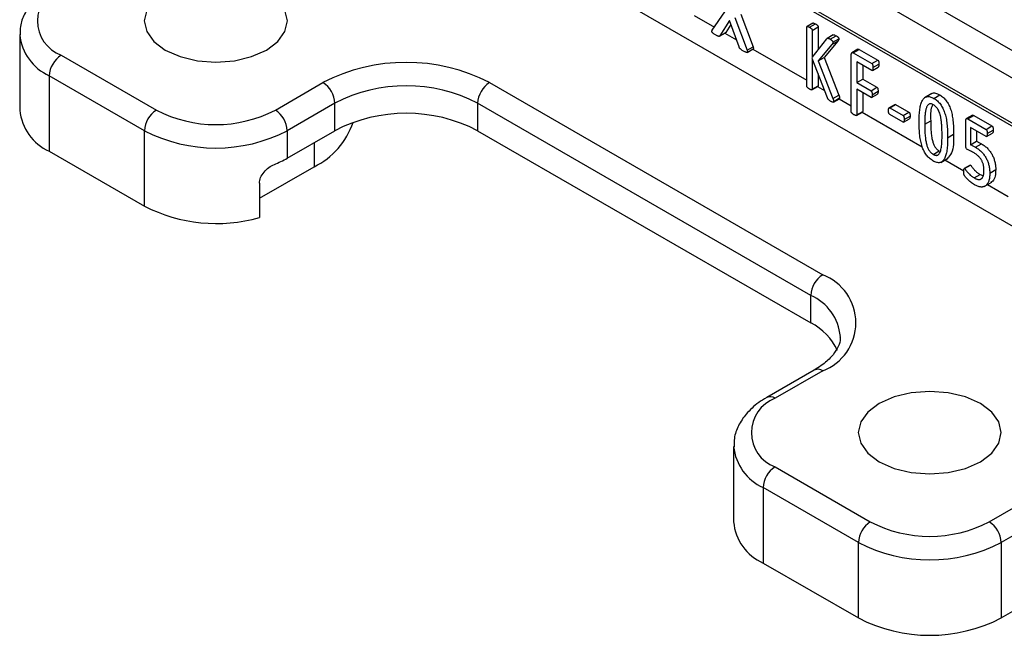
# Model space of a CAD drawing. Header units: millimetres. Extents: x 37 to 401, y 8 to 280.
# Tile 33 of 36: x 333 to 372, y 170 to 195. Entities that reach past the tile are written whole.
import ezdxf

# ---------------------------------------------------------------- set-up
doc = ezdxf.new("R2010")
doc.units = ezdxf.units.MM

msp = doc.modelspace()

# ---------------------------------------------------------------- linework, layer by layer
at = {"color": 7, "linetype": 'Continuous', "lineweight": 25}
for p, q in [((375.33839, 190.79667), (354.49942, 202.82675)), ((354.49942, 201.03036), (375.33839, 189.00028)), ((382.00574, 181.06855), (347.84233, 200.79067)), ((354.56847, 200.87775), (375.40744, 188.84767)), ((360.42297, 194.44572), (360.91705, 195.16642)), ((361.55154, 195.08381), (362.04209, 193.78316)), ((361.10409, 194.82003), (360.72471, 194.22059)), ((361.159, 194.67043), (360.96041, 194.35666)), ((361.48523, 193.78155), (361.10409, 194.82003)), ((361.31584, 194.94775), (361.80638, 193.64709)), ((364.41534, 194.7242), (364.17964, 194.58813)), ((364.27807, 194.55752), (364.51377, 194.69359)), ((332.98661, 194.26706), (332.98661, 191.27308)), ((360.70752, 194.20183), (360.94322, 194.3379)), ((360.72471, 194.22059), (360.96041, 194.35666)), ((360.96041, 194.35666), (360.94212, 194.3395)), ((364.16979, 192.23043), (364.16979, 194.56002)), ((364.38683, 194.43472), (364.62253, 194.57079)), ((364.38683, 194.43472), (364.38683, 193.35606)), ((364.62253, 194.57079), (364.62253, 193.65952)), ((364.38683, 193.35606), (364.96529, 194.10079)), ((365.39926, 194.00569), (364.85738, 193.35656)), ((365.21618, 194.25297), (364.98047, 194.1169)), ((365.09667, 194.08496), (365.33237, 194.22103)), ((365.16356, 193.86962), (365.39926, 194.00569)), ((365.20302, 193.96355), (365.43872, 194.09961)), ((361.80638, 193.64709), (362.04209, 193.78316)), ((361.8105, 193.56175), (362.0462, 193.69782)), ((365.16356, 193.86962), (364.62168, 193.22049)), ((366.19465, 193.68496), (365.95895, 193.54889)), ((366.01237, 193.54466), (366.24808, 193.68073)), ((366.01237, 193.54466), (366.74723, 193.12044)), ((366.24808, 193.68073), (366.98294, 193.25651)), ((334.62958, 193.45074), (338.40082, 191.27366)), ((364.98839, 191.75786), (364.38683, 193.31828)), ((364.38683, 193.31828), (364.38683, 192.10513)), ((364.62168, 193.22049), (364.85738, 193.35656)), ((364.62168, 193.22049), (365.20543, 191.73204)), ((364.85738, 193.35656), (365.44113, 191.86811)), ((365.93153, 191.2134), (365.93153, 193.46018)), ((366.74723, 192.84702), (366.14857, 193.19262)), ((366.14857, 193.19262), (366.14857, 192.36738)), ((366.74723, 193.12044), (366.98294, 193.25651)), ((366.79055, 192.95706), (367.02625, 193.09313)), ((364.62253, 192.70687), (364.62253, 192.2412)), ((366.38427, 193.05656), (366.38427, 192.50345)), ((366.76672, 192.8453), (367.00242, 192.98137)), ((337.92942, 190.45716), (334.15818, 192.63425)), ((334.15818, 192.63425), (334.15818, 189.64026)), ((343.11487, 191.27366), (345.00049, 192.3622)), ((351.60015, 192.3622), (364.79948, 184.74239)), ((366.14857, 192.36738), (366.38427, 192.50345)), ((366.14857, 192.36738), (366.71451, 192.04067)), ((366.38427, 192.50345), (366.95021, 192.17673)), ((364.37509, 192.07612), (364.61079, 192.21219)), ((364.38683, 192.10513), (364.62253, 192.2412)), ((366.71451, 191.77225), (366.14857, 192.09896)), ((366.14857, 192.09896), (366.14857, 191.08811)), ((366.38427, 191.9629), (366.38427, 191.22417)), ((366.71451, 192.04067), (366.95021, 192.17673)), ((366.75734, 191.88257), (366.99304, 192.01864)), ((369.12975, 191.93329), (368.83513, 191.7632)), ((345.47189, 191.5457), (343.58627, 190.45716)), ((345.47189, 190.45698), (345.47189, 191.5457)), ((364.32807, 183.92589), (351.12874, 191.5457)), ((351.12874, 191.5457), (351.12874, 190.45698)), ((365.20543, 191.73204), (365.44113, 191.86811)), ((365.22472, 191.58646), (365.46042, 191.72253)), ((365.23574, 191.61896), (365.47145, 191.75502)), ((366.73368, 191.77204), (366.96938, 191.90811)), ((369.20138, 191.73925), (369.43708, 191.87532)), ((366.13682, 191.05909), (366.37252, 191.19516)), ((366.14857, 191.08811), (366.38427, 191.22417)), ((367.66505, 191.49876), (367.42935, 191.36269)), ((367.45456, 191.36003), (367.69027, 191.4961)), ((367.45456, 191.36003), (367.98249, 191.05527)), ((367.69027, 191.4961), (368.21819, 191.19134)), ((367.98249, 191.05527), (368.21819, 191.19134)), ((367.98249, 190.79852), (367.45456, 191.10329)), ((368.00575, 190.79616), (368.24145, 190.93222)), ((368.02676, 190.90189), (368.26247, 191.03796)), ((368.84237, 190.71447), (369.07808, 190.85054)), ((370.47081, 189.86053), (370.47081, 190.84916)), ((370.7324, 191.0702), (370.4967, 190.93413)), ((370.54684, 190.92697), (370.78254, 191.06304)), ((370.54684, 190.92697), (371.27063, 190.50914)), ((370.78254, 191.06304), (371.50633, 190.6452)), ((337.92942, 187.46318), (337.92942, 190.45716)), ((343.58627, 190.45716), (343.58627, 189.36844)), ((343.58627, 189.36844), (345.47189, 190.45698)), ((351.12874, 190.45698), (364.32807, 182.83717)), ((371.27063, 190.22794), (370.66041, 190.58021)), ((370.66041, 190.58021), (370.66041, 189.89945)), ((370.89612, 190.44414), (370.89612, 190.03552)), ((371.27063, 190.50914), (371.50633, 190.6452)), ((371.29192, 190.2263), (371.52763, 190.36237)), ((371.31876, 190.34298), (371.55446, 190.47905)), ((369.75048, 190.17912), (369.98618, 190.31518)), ((370.66041, 189.89945), (370.89612, 190.03552)), ((334.15818, 189.64026), (337.92942, 187.46318)), ((369.18117, 189.51748), (369.41687, 189.65354)), ((370.85772, 189.79888), (371.09343, 189.93495)), ((369.47482, 189.19999), (369.76945, 189.37007)), ((342.4817, 187.778), (344.64693, 189.02796)), ((370.64402, 189.08915), (370.40832, 188.95308)), ((370.42412, 188.95164), (370.65983, 189.08771)), ((371.41982, 188.77641), (371.65552, 188.91248)), ((370.80334, 188.58268), (371.03905, 188.71875)), ((371.03905, 188.71875), (371.14484, 188.68291)), ((371.20055, 188.24112), (371.49518, 188.41121)), ((342.4817, 188.37319), (342.4817, 187.01229)), ((364.32807, 182.83717), (364.32807, 183.92589)), ((371.39914, 174.94549), (382.00574, 181.06855)), ((364.46617, 180.96549), (362.58055, 179.87695)), ((364.79948, 180.93249), (362.91386, 179.84394)), ((381.77004, 179.84385), (371.87054, 174.129)), ((361.27088, 177.9389), (361.27088, 174.94492)), ((362.91386, 177.12258), (366.68509, 174.94549)), ((371.87054, 171.13501), (381.77004, 176.84987)), ((366.21369, 174.129), (362.44245, 176.30608)), ((362.44245, 176.30608), (362.44245, 173.3121)), ((366.21369, 171.13501), (366.21369, 174.129)), ((371.87054, 174.129), (371.87054, 171.13501)), ((362.44245, 173.3121), (366.21369, 171.13501))]:
    msp.add_line(p, q, dxfattribs=at)
at = {"color": 8, "linetype": 'Continuous', "lineweight": 25}
for p, q in [((368.58541, 195.78372), (375.80979, 191.61317)), ((359.70859, 195.02906), (360.50693, 194.56819)), ((360.92453, 194.32711), (361.38191, 194.06307)), ((362.0304, 193.6887), (364.16979, 192.45366)), ((364.59944, 192.20563), (364.87769, 192.045)), ((365.44836, 191.71556), (365.93153, 191.43663)), ((366.36117, 191.1886), (368.74685, 189.81138)), ((344.64693, 189.98074), (344.64693, 189.02796)), ((369.64038, 189.29556), (370.38862, 188.86361)), ((371.33373, 188.318), (372.15155, 187.84589))]:
    msp.add_line(p, q, dxfattribs=at)
at = {"color": 7, "linetype": 'Continuous', "lineweight": 25, "flags": 128}
for points in [[(338.02106, 195.23476), (337.92451, 194.81142), (338.02106, 194.38809), (338.30411, 193.9936), (338.75438, 193.65485)], [(338.75438, 193.65485), (339.34118, 193.39491), (340.02452, 193.23151), (340.75785, 193.17578), (341.49117, 193.23151), (342.17451, 193.39491), (342.76131, 193.65485), (343.21158, 193.9936), (343.49464, 194.38809), (343.59118, 194.81142), (343.49464, 195.23476)], [(367.03865, 177.32668), (367.62545, 177.06675), (368.3088, 176.90335), (369.04212, 176.84761), (369.77544, 176.90335), (370.45878, 177.06675), (371.04558, 177.32668), (371.49586, 177.66544), (371.77891, 178.05993), (371.87545, 178.48326), (371.77891, 178.9066), (371.49585, 179.30109), (371.04559, 179.63984), (370.45878, 179.89977), (369.77544, 180.06318), (369.04212, 180.11891), (368.3088, 180.06318), (367.62545, 179.89977), (367.03865, 179.63984), (366.58838, 179.30109), (366.30533, 178.9066), (366.20878, 178.48326), (366.30533, 178.05992), (366.58838, 177.66544), (367.03865, 177.32668)]]:
    msp.add_lwpolyline(points, dxfattribs=at)
at = {"color": 7, "linetype": 'Continuous', "lineweight": 25}
for centre, radius, start, end in [((335.14601, 194.81142), 1.45539, 110.783441, 249.216485), ((335.18166, 192.58767), 1.02454, 122.605521, 177.394541), ((348.30032, 185.99355), 7.17277, 62.609678, 117.390331), ((344.44841, 191.49913), 1.02454, 2.605529, 57.394471), ((352.15222, 191.49913), 1.02454, 122.605501, 177.394499), ((348.30032, 186.08686), 6.14809, 62.609685, 117.390325), ((334.98844, 191.47271), 2.01176, 185.694834, 245.625247), ((338.95289, 190.41059), 1.02454, 122.605521, 177.394541), ((340.75784, 195.8227), 5.12341, 242.6097, 297.390312), ((342.56279, 190.41058), 1.02454, 2.605529, 57.394471), ((348.30032, 184.99814), 6.14809, 62.609685, 117.390325), ((343.36239, 191.71597), 2.97917, 295.542201, 341.828292), ((340.75785, 195.91601), 6.14809, 242.609681, 297.390319), ((341.47225, 193.05308), 4.24802, 292.170576, 299.844545), ((340.77967, 193.03407), 6.2577, 242.904227, 285.782731), ((365.35155, 183.87932), 1.02454, 122.605501, 177.394499), ((364.07648, 182.83744), 2.03754, 290.783411, 69.216563), ((363.24417, 180.7243), 2.37468, 25.376922, 62.842135), ((363.43028, 178.48326), 1.45539, 110.783442, 249.216521), ((363.46593, 176.25951), 1.02454, 122.605521, 177.394541), ((363.23274, 175.11586), 1.96929, 184.979846, 246.340258), ((367.23717, 174.08242), 1.02454, 122.605521, 177.394541), ((369.04212, 179.49454), 5.12341, 242.609716, 297.390309), ((370.84707, 174.08242), 1.02453, 2.605403, 57.394536), ((369.04212, 179.58784), 6.14809, 242.609683, 297.390337), ((369.04212, 176.59386), 6.14809, 242.609683, 297.390337)]:
    msp.add_arc(centre, radius, start, end, dxfattribs=at)
at = {"color": 8, "linetype": 'Continuous', "lineweight": 25}
for centre, radius, start, end in [((334.99152, 194.47033), 2.01635, 186.118802, 245.588194), ((363.53691, 182.12194), 1.96982, 4.862419, 66.319052), ((364.6042, 180.6599), 0.33532, 54.382615, 114.306957), ((362.72038, 179.58953), 0.31962, 52.748113, 115.956624), ((363.2758, 178.14217), 2.01635, 186.118838, 245.588206)]:
    msp.add_arc(centre, radius, start, end, dxfattribs=at)
at = {"color": 7, "linetype": 'Continuous', "lineweight": 25}
for points, knots in [([(334.29628, 196.20511), (334.18901, 196.1387), (333.8803, 195.94759), (333.48246, 195.58071), (333.1652, 195.09873), (332.99727, 194.65111), (333.00441, 194.36575), (333.00721, 194.25361)], [0, 0, 0, 0, 0.14129124, 0.40659639, 0.63683839, 0.85728991, 1, 1, 1, 1]), ([(364.41577, 194.72363), (364.41612, 194.72409), (364.42227, 194.73219), (364.46028, 194.71943), (364.49235, 194.70394), (364.51377, 194.69359)], [0, 0, 0, 0, 0.0193874, 0.34510827, 1, 1, 1, 1]), ([(364.51377, 194.69359), (364.52342, 194.68796), (364.54102, 194.67767), (364.56492, 194.65955), (364.58418, 194.64382), (364.59921, 194.6291), (364.61062, 194.61488), (364.61781, 194.59984), (364.62166, 194.58496), (364.62224, 194.57563), (364.62253, 194.57079)], [0, 0, 0, 0, 0.21444075, 0.39124715, 0.53770032, 0.65183768, 0.74498479, 0.82643957, 0.91005862, 1, 1, 1, 1]), ([(360.55178, 194.25657), (360.5363, 194.26578), (360.50822, 194.28247), (360.47037, 194.30744), (360.4416, 194.33199), (360.4203, 194.35497), (360.40811, 194.37967), (360.4044, 194.40388), (360.41068, 194.42594), (360.41851, 194.43855), (360.42297, 194.44572)], [0, 0, 0, 0, 0.21109576, 0.38280491, 0.51497068, 0.614131, 0.69214774, 0.7712544, 0.86976495, 1, 1, 1, 1]), ([(364.16979, 194.56002), (364.17015, 194.56444), (364.17084, 194.57293), (364.17384, 194.58432), (364.1818, 194.59008), (364.19317, 194.59156), (364.20838, 194.58839), (364.22768, 194.58228), (364.25133, 194.57265), (364.26875, 194.56279), (364.27807, 194.55752)], [0, 0, 0, 0, 0.09017924, 0.17286401, 0.25678065, 0.3501741, 0.46798231, 0.61133082, 0.79215098, 1, 1, 1, 1]), ([(364.27807, 194.55752), (364.28772, 194.55189), (364.30531, 194.54161), (364.32922, 194.52348), (364.34848, 194.50776), (364.36351, 194.49303), (364.37492, 194.47881), (364.38211, 194.46377), (364.38596, 194.44889), (364.38653, 194.43956), (364.38683, 194.43472)], [0, 0, 0, 0, 0.21444075, 0.39124715, 0.53770032, 0.65183768, 0.74498479, 0.82643957, 0.91005862, 1, 1, 1, 1]), ([(365.21807, 194.25), (365.22118, 194.25295), (365.2328, 194.26396), (365.27558, 194.25126), (365.31081, 194.2325), (365.33237, 194.22103)], [0, 0, 0, 0, 0.12428251, 0.46404388, 1, 1, 1, 1]), ([(360.72471, 194.22059), (360.72227, 194.21695), (360.71738, 194.20965), (360.7081, 194.20115), (360.69525, 194.19694), (360.67854, 194.19709), (360.65655, 194.20334), (360.62877, 194.21473), (360.59318, 194.23278), (360.56669, 194.24801), (360.55178, 194.25657)], [0, 0, 0, 0, 0.07811807, 0.15641539, 0.2347127, 0.33041182, 0.44463064, 0.58687134, 0.76764816, 1, 1, 1, 1]), ([(364.96529, 194.10079), (364.96782, 194.10466), (364.97266, 194.11206), (364.98281, 194.11867), (364.99413, 194.12269), (365.00805, 194.12226), (365.02434, 194.11911), (365.04423, 194.11199), (365.0687, 194.10051), (365.08671, 194.09049), (365.09667, 194.08496)], [0, 0, 0, 0, 0.10537479, 0.20101996, 0.29497312, 0.39567786, 0.50757772, 0.6388018, 0.80044877, 1, 1, 1, 1]), ([(365.09667, 194.08496), (365.10664, 194.07916), (365.12457, 194.06874), (365.14841, 194.05054), (365.16739, 194.03544), (365.1812, 194.01965), (365.19229, 194.0053), (365.19843, 193.99033), (365.20269, 193.97618), (365.20291, 193.96773), (365.20302, 193.96354)], [0, 0, 0, 0, 0.22570042, 0.40579386, 0.54787936, 0.66020045, 0.7540975, 0.8378606, 0.9196243, 1, 1, 1, 1]), ([(365.20302, 193.96354), (365.20268, 193.95554), (365.20197, 193.93922), (365.19475, 193.91705), (365.18134, 193.89433), (365.17011, 193.87872), (365.16356, 193.86962)], [0, 0, 0, 0, 0.19345432, 0.39434722, 0.64698333, 1, 1, 1, 1]), ([(365.33237, 194.22103), (365.34234, 194.21523), (365.36027, 194.20481), (365.38412, 194.18661), (365.40309, 194.1715), (365.4169, 194.15572), (365.42799, 194.14137), (365.43413, 194.12639), (365.43839, 194.11225), (365.43861, 194.1038), (365.43872, 194.09961)], [0, 0, 0, 0, 0.22570042, 0.40579386, 0.54787936, 0.66020045, 0.7540975, 0.8378606, 0.9196243, 1, 1, 1, 1]), ([(365.43872, 194.09961), (365.43838, 194.09161), (365.43768, 194.07529), (365.43045, 194.05311), (365.41705, 194.0304), (365.40581, 194.01479), (365.39926, 194.00569)], [0, 0, 0, 0, 0.19345432, 0.39434722, 0.64698333, 1, 1, 1, 1]), ([(361.66345, 193.61482), (361.64757, 193.62403), (361.61952, 193.64031), (361.58213, 193.66426), (361.55346, 193.68569), (361.53103, 193.70456), (361.5146, 193.72442), (361.50123, 193.7428), (361.49264, 193.76236), (361.48772, 193.77511), (361.48523, 193.78155)], [0, 0, 0, 0, 0.24083931, 0.42555463, 0.56683156, 0.68078309, 0.77120634, 0.84969839, 0.92402585, 1, 1, 1, 1]), ([(361.80638, 193.64709), (361.81027, 193.63505), (361.81715, 193.61376), (361.82188, 193.58547), (361.81787, 193.56495), (361.80271, 193.55722), (361.78016, 193.55924), (361.74949, 193.56908), (361.70958, 193.5889), (361.67992, 193.60556), (361.66345, 193.61482)], [0, 0, 0, 0, 0.12214871, 0.21592364, 0.29257673, 0.37435527, 0.47664907, 0.6112679, 0.78410777, 1, 1, 1, 1]), ([(362.04209, 193.78316), (362.04597, 193.77104), (362.05374, 193.74684), (362.05942, 193.712), (362.04965, 193.70233), (362.04571, 193.69843)], [0, 0, 0, 0, 0.3746737, 0.74808531, 1, 1, 1, 1]), ([(365.93153, 193.46018), (365.93172, 193.4714), (365.93207, 193.49217), (365.93672, 193.51828), (365.94473, 193.53718), (365.95936, 193.55128), (365.98201, 193.55725), (366.00267, 193.54868), (366.01237, 193.54466)], [0, 0, 0, 0, 0.18810001, 0.34816513, 0.48486482, 0.60374995, 0.81392808, 1, 1, 1, 1]), ([(366.1956, 193.68309), (366.20167, 193.68645), (366.2161, 193.69444), (366.23635, 193.68576), (366.24808, 193.68073)], [0, 0, 0, 0, 0.42074475, 1, 1, 1, 1]), ([(366.74723, 193.12044), (366.75038, 193.11839), (366.75683, 193.11419), (366.76516, 193.10211), (366.77336, 193.08767), (366.77984, 193.06885), (366.7851, 193.04617), (366.78792, 193.01978), (366.79062, 192.98914), (366.79057, 192.96817), (366.79055, 192.95706)], [0, 0, 0, 0, 0.06705879, 0.13764937, 0.21903601, 0.32198287, 0.44988488, 0.60520764, 0.79079772, 1, 1, 1, 1]), ([(366.98294, 193.25651), (366.98608, 193.25446), (366.99253, 193.25026), (367.00086, 193.23818), (367.00906, 193.22374), (367.01554, 193.20492), (367.02081, 193.18224), (367.02362, 193.15584), (367.02632, 193.12521), (367.02627, 193.10424), (367.02625, 193.09313)], [0, 0, 0, 0, 0.06705879, 0.13764937, 0.21903601, 0.32198287, 0.44988488, 0.60520764, 0.79079772, 1, 1, 1, 1]), ([(367.02625, 193.09313), (367.0258, 193.06754), (367.02514, 193.02922), (367.01541, 192.99061), (367.00477, 192.98391), (367.00194, 192.98213)], [0, 0, 0, 0, 0.59608062, 0.8928052, 1, 1, 1, 1]), ([(366.79055, 192.95706), (366.79057, 192.94592), (366.79062, 192.92509), (366.788, 192.89803), (366.78498, 192.87585), (366.7801, 192.85966), (366.77287, 192.84979), (366.7655, 192.84379), (366.75666, 192.84241), (366.75035, 192.8455), (366.74723, 192.84702)], [0, 0, 0, 0, 0.21325743, 0.39890718, 0.55022549, 0.67722091, 0.77596276, 0.86154952, 0.93164135, 1, 1, 1, 1]), ([(364.27807, 192.1079), (364.26877, 192.1135), (364.2514, 192.12395), (364.22752, 192.14037), (364.2086, 192.1578), (364.19292, 192.17122), (364.18176, 192.18661), (364.17381, 192.20205), (364.17099, 192.2168), (364.17019, 192.22594), (364.16979, 192.23043)], [0, 0, 0, 0, 0.20778635, 0.38809045, 0.53224305, 0.64886724, 0.74420262, 0.83087481, 0.91695335, 1, 1, 1, 1]), ([(364.38683, 192.10513), (364.38649, 192.10105), (364.38578, 192.09267), (364.38213, 192.0821), (364.37496, 192.07487), (364.36376, 192.07279), (364.34826, 192.07695), (364.32938, 192.08175), (364.30524, 192.09276), (364.2877, 192.10254), (364.27807, 192.1079)], [0, 0, 0, 0, 0.08283055, 0.16979199, 0.25407246, 0.34915976, 0.46208717, 0.60932651, 0.78561629, 1, 1, 1, 1]), ([(364.62253, 192.2412), (364.62182, 192.23536), (364.62039, 192.22369), (364.61582, 192.21235), (364.61081, 192.21225), (364.61077, 192.21224)], [0, 0, 0, 0, 0.4988397, 0.99599969, 1, 1, 1, 1]), ([(366.71451, 192.04067), (366.71745, 192.03864), (366.7235, 192.03447), (366.73214, 192.02371), (366.74035, 192.01011), (366.74721, 191.9925), (366.75236, 191.97142), (366.75538, 191.94643), (366.75729, 191.91617), (366.75732, 191.89462), (366.75734, 191.88257)], [0, 0, 0, 0, 0.06532406, 0.13418167, 0.21775146, 0.31413882, 0.43526941, 0.58416235, 0.76728959, 1, 1, 1, 1]), ([(366.95021, 192.17673), (366.95316, 192.17471), (366.9592, 192.17054), (366.96785, 192.15978), (366.97606, 192.14617), (366.98291, 192.12857), (366.98806, 192.10749), (366.99108, 192.08249), (366.993, 192.05224), (366.99303, 192.03069), (366.99304, 192.01864)], [0, 0, 0, 0, 0.06532406, 0.13418167, 0.21775146, 0.31413882, 0.43526941, 0.58416235, 0.76728959, 1, 1, 1, 1]), ([(366.99304, 192.01864), (366.99287, 191.99302), (366.99262, 191.95463), (366.98224, 191.91705), (366.9717, 191.9105), (366.96896, 191.90879)], [0, 0, 0, 0, 0.59738297, 0.89506652, 1, 1, 1, 1]), ([(369.10645, 191.90839), (369.11086, 191.91477), (369.14367, 191.96231), (369.26834, 191.95428), (369.38079, 191.90166), (369.43708, 191.87532)], [0, 0, 0, 0, 0.07193514, 0.53541627, 1, 1, 1, 1]), ([(365.12458, 191.61922), (365.11125, 191.6273), (365.08712, 191.64193), (365.05478, 191.66378), (365.02921, 191.68556), (365.0108, 191.70974), (364.99815, 191.73404), (364.99162, 191.74997), (364.98839, 191.75786)], [0, 0, 0, 0, 0.25770347, 0.46672495, 0.6278335, 0.76038667, 0.88123801, 1, 1, 1, 1]), ([(365.23574, 191.61896), (365.23561, 191.61419), (365.23536, 191.60501), (365.23189, 191.59378), (365.2254, 191.58524), (365.2135, 191.58355), (365.19804, 191.58607), (365.17842, 191.59164), (365.15336, 191.6031), (365.13485, 191.61347), (365.12458, 191.61922)], [0, 0, 0, 0, 0.08935139, 0.17172931, 0.25346336, 0.34946568, 0.4633668, 0.60464376, 0.7805989, 1, 1, 1, 1]), ([(365.20543, 191.73204), (365.20867, 191.72278), (365.21463, 191.70574), (365.22221, 191.68285), (365.22777, 191.66485), (365.23197, 191.64857), (365.23504, 191.63344), (365.23553, 191.62336), (365.23574, 191.61896)], [0, 0, 0, 0, 0.24221048, 0.44572494, 0.59862481, 0.7133876, 0.87496214, 1, 1, 1, 1]), ([(365.44113, 191.86811), (365.44437, 191.85885), (365.45033, 191.8418), (365.45791, 191.81892), (365.46347, 191.80091), (365.46768, 191.78464), (365.47075, 191.76951), (365.47123, 191.75943), (365.47145, 191.75503)], [0, 0, 0, 0, 0.24221048, 0.44572494, 0.59862481, 0.7133876, 0.87496214, 1, 1, 1, 1]), ([(365.47145, 191.75502), (365.47102, 191.74873), (365.47016, 191.73615), (365.46606, 191.72316), (365.46058, 191.72297), (365.46026, 191.72295)], [0, 0, 0, 0, 0.48557819, 0.97058117, 1, 1, 1, 1]), ([(366.75734, 191.88257), (366.7573, 191.87166), (366.75722, 191.85129), (366.75539, 191.82429), (366.7523, 191.80267), (366.74711, 191.78705), (366.74021, 191.77645), (366.73231, 191.77064), (366.7237, 191.76848), (366.71747, 191.77103), (366.71451, 191.77225)], [0, 0, 0, 0, 0.21121287, 0.39432109, 0.54319859, 0.66770699, 0.77026689, 0.86152315, 0.93399977, 1, 1, 1, 1]), ([(368.62004, 190.82059), (368.62038, 190.8656), (368.62105, 190.95401), (368.62712, 191.0806), (368.63584, 191.20023), (368.64946, 191.31062), (368.666, 191.41287), (368.68898, 191.50323), (368.71544, 191.58369), (368.74721, 191.65277), (368.78414, 191.70995), (368.82604, 191.75571), (368.87408, 191.7879), (368.92745, 191.8078), (368.9867, 191.8145), (369.05293, 191.80449), (369.12513, 191.78049), (369.17547, 191.75326), (369.20138, 191.73925)], [0, 0, 0, 0, 0.08518331, 0.16732048, 0.24544401, 0.32078062, 0.39205916, 0.45902599, 0.52216722, 0.58129434, 0.63737335, 0.69024835, 0.74113289, 0.79074435, 0.84019345, 0.89056779, 0.94369223, 1, 1, 1, 1]), ([(369.20138, 191.73925), (369.22632, 191.72405), (369.27434, 191.69476), (369.34319, 191.63886), (369.40599, 191.57729), (369.46279, 191.50822), (369.51373, 191.43262), (369.55949, 191.35045), (369.59942, 191.26167), (369.63407, 191.16648), (369.66353, 191.06509), (369.6893, 190.95709), (369.70894, 190.84315), (369.72464, 190.72273), (369.73659, 190.59584), (369.74429, 190.46269), (369.75, 190.32228), (369.75032, 190.22775), (369.75048, 190.17912)], [0, 0, 0, 0, 0.05501863, 0.10595932, 0.1544914, 0.20143868, 0.24864869, 0.29702527, 0.34785863, 0.4017636, 0.45960716, 0.52169438, 0.58857405, 0.66040473, 0.7374579, 0.81953689, 0.90715106, 1, 1, 1, 1]), ([(369.43708, 191.87532), (369.46202, 191.86011), (369.51004, 191.83083), (369.5789, 191.77493), (369.64169, 191.71336), (369.69849, 191.64429), (369.74943, 191.56869), (369.79519, 191.48652), (369.83513, 191.39774), (369.86977, 191.30255), (369.89923, 191.20116), (369.925, 191.09316), (369.94465, 190.97921), (369.96034, 190.8588), (369.97229, 190.7319), (369.97999, 190.59876), (369.9857, 190.45835), (369.98602, 190.36382), (369.98618, 190.31518)], [0, 0, 0, 0, 0.05501863, 0.10595932, 0.1544914, 0.20143868, 0.24864869, 0.29702527, 0.34785863, 0.4017636, 0.45960716, 0.52169438, 0.58857405, 0.66040473, 0.7374579, 0.81953689, 0.90715106, 1, 1, 1, 1]), ([(366.03981, 191.09087), (366.03051, 191.09647), (366.01314, 191.10692), (365.98926, 191.12334), (365.97033, 191.14078), (365.95465, 191.15419), (365.9435, 191.16959), (365.93554, 191.18502), (365.93273, 191.19977), (365.93192, 191.20891), (365.93153, 191.2134)], [0, 0, 0, 0, 0.20778635, 0.38809045, 0.53224305, 0.64886724, 0.74420262, 0.83087481, 0.91695335, 1, 1, 1, 1]), ([(366.38427, 191.22417), (366.38355, 191.21833), (366.38212, 191.20665), (366.37754, 191.19534), (366.37254, 191.19521), (366.3725, 191.19521)], [0, 0, 0, 0, 0.49881193, 0.99590757, 1, 1, 1, 1]), ([(367.40885, 191.25861), (367.4088, 191.26976), (367.40872, 191.29008), (367.41141, 191.31611), (367.41436, 191.33677), (367.42008, 191.35466), (367.43226, 191.36833), (367.44737, 191.36271), (367.45456, 191.36003)], [0, 0, 0, 0, 0.21910911, 0.39895242, 0.54722444, 0.66268904, 0.83946682, 1, 1, 1, 1]), ([(367.45456, 191.10329), (367.44736, 191.10892), (367.43208, 191.12084), (367.42002, 191.14912), (367.41444, 191.17388), (367.41135, 191.19836), (367.40877, 191.22745), (367.40882, 191.24768), (367.40885, 191.25861)], [0, 0, 0, 0, 0.15952313, 0.33805063, 0.45623647, 0.60357559, 0.78589731, 1, 1, 1, 1]), ([(367.66564, 191.49759), (367.66832, 191.49901), (367.67511, 191.5026), (367.68456, 191.49855), (367.69027, 191.4961)], [0, 0, 0, 0, 0.395749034, 1, 1, 1, 1]), ([(368.21819, 191.19134), (368.22144, 191.18934), (368.22788, 191.18538), (368.2371, 191.17516), (368.24529, 191.16149), (368.25118, 191.14387), (368.25648, 191.12277), (368.25938, 191.09836), (368.26205, 191.06941), (368.26232, 191.04918), (368.26247, 191.03796)], [0, 0, 0, 0, 0.0737038, 0.14593337, 0.22635479, 0.32644171, 0.45399506, 0.60290015, 0.77986374, 1, 1, 1, 1]), ([(369.18839, 191.48279), (369.17129, 191.49198), (369.1382, 191.50976), (369.09136, 191.52172), (369.04928, 191.52248), (369.01276, 191.5098), (368.98115, 191.48633), (368.95285, 191.4541), (368.92864, 191.41226), (368.90759, 191.36202), (368.88993, 191.30378), (368.87564, 191.2377), (368.86422, 191.1645), (368.85274, 191.05519), (368.84414, 190.90535), (368.84298, 190.77953), (368.84237, 190.71447)], [0, 0, 0, 0, 0.05112856, 0.09896584, 0.14456743, 0.19046484, 0.23815682, 0.28804877, 0.34204045, 0.3999178, 0.46169668, 0.5272738, 0.59748987, 0.67158687, 0.83018172, 1, 1, 1, 1]), ([(369.1574, 191.49272), (369.14328, 191.46344), (369.06239, 191.29566), (369.07098, 191.05182), (369.07808, 190.85054)], [0, 0, 0, 0, 0.174567, 1, 1, 1, 1]), ([(369.52815, 190.28468), (369.52804, 190.31438), (369.52785, 190.37211), (369.52658, 190.45678), (369.52355, 190.53763), (369.5198, 190.61428), (369.51493, 190.6873), (369.50941, 190.75651), (369.50207, 190.82242), (369.49398, 190.88457), (369.48468, 190.94345), (369.47511, 190.99893), (369.46276, 191.05169), (369.44612, 191.11548), (369.42234, 191.18875), (369.38701, 191.26893), (369.34594, 191.33896), (369.29827, 191.39767), (369.24506, 191.44683), (369.20775, 191.4705), (369.18839, 191.48279)], [0, 0, 0, 0, 0.07486728, 0.14553584, 0.21203854, 0.27485031, 0.33399253, 0.38995637, 0.44236663, 0.49121353, 0.53700434, 0.58024755, 0.62035987, 0.65765801, 0.72547288, 0.78531068, 0.8395884, 0.89135767, 0.94361522, 1, 1, 1, 1]), ([(366.14857, 191.08811), (366.14822, 191.08402), (366.14752, 191.07564), (366.14387, 191.06507), (366.1367, 191.05785), (366.1255, 191.05574), (366.11028, 191.05992), (366.09179, 191.06415), (366.0676, 191.07538), (366.04975, 191.08533), (366.03981, 191.09087)], [0, 0, 0, 0, 0.08281232, 0.16975462, 0.25401655, 0.34908293, 0.46198549, 0.60227573, 0.77852672, 1, 1, 1, 1]), ([(367.98249, 191.05527), (367.98574, 191.05327), (367.99217, 191.04931), (368.00139, 191.03909), (368.00959, 191.02542), (368.01548, 191.0078), (368.02078, 190.9867), (368.02368, 190.96229), (368.02634, 190.93334), (368.02661, 190.91311), (368.02676, 190.90189)], [0, 0, 0, 0, 0.0737038, 0.14593337, 0.22635479, 0.32644171, 0.45399506, 0.60290015, 0.77986374, 1, 1, 1, 1]), ([(368.02676, 190.90189), (368.0268, 190.89074), (368.02686, 190.87007), (368.02422, 190.84365), (368.02135, 190.82227), (368.01504, 190.80515), (368.00389, 190.79085), (367.98939, 190.79605), (367.98249, 190.79852)], [0, 0, 0, 0, 0.21963824, 0.40719977, 0.55582986, 0.6762253, 0.84605687, 1, 1, 1, 1]), ([(368.26247, 191.03796), (368.26188, 191.01348), (368.261, 190.97671), (368.25292, 190.93845), (368.24259, 190.93432), (368.24072, 190.93358)], [0, 0, 0, 0, 0.62007629, 0.93122788, 1, 1, 1, 1]), ([(369.16818, 189.26045), (369.1434, 189.27558), (369.09555, 189.30482), (369.02697, 189.36038), (368.96443, 189.42208), (368.90779, 189.49073), (368.85706, 189.56656), (368.81182, 189.64871), (368.7714, 189.73734), (368.73698, 189.8324), (368.70742, 189.93379), (368.68184, 190.04179), (368.66145, 190.15599), (368.64573, 190.27648), (368.63476, 190.40309), (368.62582, 190.53701), (368.62136, 190.67697), (368.62049, 190.7718), (368.62004, 190.82059)], [0, 0, 0, 0, 0.05469701, 0.10566765, 0.15389444, 0.20086933, 0.24782815, 0.29649092, 0.34706538, 0.40100205, 0.45887963, 0.52100335, 0.58800214, 0.65987505, 0.73693356, 0.81944111, 0.90709174, 1, 1, 1, 1]), ([(369.07808, 190.85054), (369.07815, 190.80696), (369.07829, 190.72311), (369.08246, 190.60009), (369.08796, 190.48627), (369.09583, 190.381), (369.10699, 190.28354), (369.1202, 190.19382), (369.13633, 190.11106), (369.15548, 190.03505), (369.17742, 189.96606), (369.20221, 189.90341), (369.2298, 189.84725), (369.26093, 189.79719), (369.29511, 189.75301), (369.33293, 189.71477), (369.37371, 189.68001), (369.40221, 189.66253), (369.41687, 189.65354)], [0, 0, 0, 0, 0.11004603, 0.21172835, 0.30508216, 0.39021097, 0.46729411, 0.5373665, 0.60119486, 0.65865221, 0.71062108, 0.7570383, 0.80033184, 0.83980236, 0.87827132, 0.91696761, 0.95729545, 1, 1, 1, 1]), ([(370.47081, 190.84916), (370.47115, 190.8586), (370.47181, 190.87628), (370.47468, 190.89988), (370.48118, 190.9173), (370.48971, 190.93003), (370.50104, 190.93716), (370.51441, 190.9392), (370.52997, 190.93605), (370.54103, 190.9301), (370.54684, 190.92697)], [0, 0, 0, 0, 0.16991884, 0.31848538, 0.44642198, 0.56336335, 0.67180542, 0.77589098, 0.88215209, 1, 1, 1, 1]), ([(370.73242, 191.07014), (370.73707, 191.07211), (370.75108, 191.07803), (370.76994, 191.06904), (370.78254, 191.06304)], [0, 0, 0, 0, 0.331439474, 1, 1, 1, 1]), ([(368.84237, 190.71447), (368.84245, 190.67089), (368.84259, 190.58704), (368.84676, 190.46402), (368.85225, 190.3502), (368.86012, 190.24493), (368.87129, 190.14747), (368.8845, 190.05775), (368.90063, 189.975), (368.91978, 189.89898), (368.94171, 189.82999), (368.9665, 189.76734), (368.9941, 189.71118), (369.02523, 189.66113), (369.05941, 189.61694), (369.09723, 189.5787), (369.13801, 189.54394), (369.16651, 189.52647), (369.18117, 189.51748)], [0, 0, 0, 0, 0.11004603, 0.21172835, 0.30508216, 0.39021097, 0.46729411, 0.5373665, 0.60119486, 0.65865221, 0.71062108, 0.7570383, 0.80033184, 0.83980236, 0.87827132, 0.91696761, 0.95729545, 1, 1, 1, 1]), ([(371.27063, 190.50914), (371.27408, 190.50668), (371.28106, 190.50172), (371.29076, 190.48911), (371.2995, 190.47329), (371.30644, 190.45384), (371.31241, 190.43102), (371.31578, 190.40502), (371.31823, 190.37503), (371.31857, 190.35421), (371.31876, 190.34298)], [0, 0, 0, 0, 0.07334579, 0.14867104, 0.23846815, 0.34444019, 0.46814562, 0.61820894, 0.79402739, 1, 1, 1, 1]), ([(371.50633, 190.6452), (371.50978, 190.64275), (371.51676, 190.63778), (371.52646, 190.62518), (371.5352, 190.60935), (371.54214, 190.58991), (371.54811, 190.56708), (371.55148, 190.54109), (371.55394, 190.51109), (371.55428, 190.49028), (371.55446, 190.47905)], [0, 0, 0, 0, 0.07334579, 0.14867104, 0.23846815, 0.34444019, 0.46814562, 0.61820894, 0.79402739, 1, 1, 1, 1]), ([(371.55446, 190.47905), (371.55349, 190.45222), (371.55203, 190.41198), (371.54099, 190.37204), (371.52986, 190.36507), (371.52704, 190.3633)], [0, 0, 0, 0, 0.59928337, 0.8985795, 1, 1, 1, 1]), ([(369.75048, 190.17912), (369.75006, 190.13378), (369.74925, 190.0451), (369.74426, 189.91725), (369.73432, 189.79848), (369.72188, 189.68741), (369.70447, 189.58636), (369.68356, 189.4946), (369.65562, 189.41555), (369.62443, 189.34588), (369.58741, 189.2884), (369.54476, 189.24343), (369.4971, 189.21033), (369.44366, 189.1904), (369.38404, 189.18449), (369.31774, 189.19465), (369.24508, 189.21875), (369.19441, 189.24623), (369.16818, 189.26045)], [0, 0, 0, 0, 0.08574746, 0.16773954, 0.24611877, 0.32094775, 0.39177212, 0.45846721, 0.52128804, 0.58064411, 0.6366357, 0.68962921, 0.74069078, 0.7902249, 0.83942069, 0.89004267, 0.94308429, 1, 1, 1, 1]), ([(369.18117, 189.51748), (369.19258, 189.51136), (369.21487, 189.49939), (369.24729, 189.48665), (369.27742, 189.4801), (369.30575, 189.47809), (369.33164, 189.48241), (369.35605, 189.4906), (369.37812, 189.50423), (369.40585, 189.52867), (369.43544, 189.57164), (369.4632, 189.63811), (369.4862, 189.71751), (369.50277, 189.81057), (369.51612, 189.91409), (369.52294, 190.0301), (369.52736, 190.15431), (369.52788, 190.24074), (369.52815, 190.28468)], [0, 0, 0, 0, 0.03419445, 0.06684268, 0.09802383, 0.1285871, 0.15927118, 0.19006057, 0.2216835, 0.25420045, 0.3238058, 0.39997151, 0.48352455, 0.57367838, 0.67072067, 0.77486871, 0.88554873, 1, 1, 1, 1]), ([(369.98618, 190.31518), (369.98853, 190.03865), (369.99195, 189.63453), (369.7962, 189.42606), (369.7344, 189.36024)], [0, 0, 0, 0, 0.68427074, 1, 1, 1, 1]), ([(370.89612, 190.03552), (370.911, 190.02988), (370.94095, 190.01854), (370.98802, 189.99376), (371.03887, 189.96621), (371.07449, 189.9458), (371.09343, 189.93495)], [0, 0, 0, 0, 0.22866854, 0.46011235, 0.71308377, 1, 1, 1, 1]), ([(371.31876, 190.34298), (371.31858, 190.33233), (371.31824, 190.31246), (371.31567, 190.28556), (371.31235, 190.26272), (371.30642, 190.24556), (371.29996, 190.2326), (371.29167, 190.2252), (371.28175, 190.22276), (371.27426, 190.22625), (371.27063, 190.22794)], [0, 0, 0, 0, 0.19453626, 0.36297626, 0.51618508, 0.64657199, 0.75451733, 0.84508558, 0.92504519, 1, 1, 1, 1]), ([(370.53674, 189.70466), (370.52637, 189.71151), (370.50733, 189.72411), (370.48662, 189.75296), (370.47792, 189.77864), (370.47412, 189.80211), (370.47119, 189.83019), (370.47094, 189.84988), (370.47081, 189.86053)], [0, 0, 0, 0, 0.2194272, 0.40333351, 0.50768525, 0.63833627, 0.804309, 1, 1, 1, 1]), ([(370.77303, 189.59048), (370.74909, 189.60395), (370.70462, 189.62898), (370.64268, 189.65541), (370.58815, 189.67652), (370.55345, 189.69551), (370.53674, 189.70466)], [0, 0, 0, 0, 0.30234268, 0.56168942, 0.78884398, 1, 1, 1, 1]), ([(370.66041, 189.89945), (370.6753, 189.89381), (370.70525, 189.88247), (370.75232, 189.85769), (370.80317, 189.83015), (370.83879, 189.80973), (370.85772, 189.79888)], [0, 0, 0, 0, 0.22866854, 0.46011235, 0.71308377, 1, 1, 1, 1]), ([(371.18978, 188.8792), (371.18956, 188.89805), (371.18912, 188.93491), (371.18417, 188.99088), (371.17653, 189.04509), (371.16607, 189.09754), (371.15222, 189.14849), (371.13467, 189.19789), (371.11419, 189.24551), (371.0896, 189.29114), (371.06218, 189.33483), (371.0313, 189.37686), (370.99718, 189.41727), (370.95916, 189.45498), (370.91802, 189.4918), (370.87301, 189.52623), (370.82431, 189.56018), (370.79053, 189.58014), (370.77303, 189.59048)], [0, 0, 0, 0, 0.07241447, 0.14158598, 0.20639112, 0.26792788, 0.32689458, 0.38330615, 0.43856329, 0.49236524, 0.54670386, 0.60136761, 0.65874509, 0.71838299, 0.78148968, 0.84911814, 0.9218546, 1, 1, 1, 1]), ([(370.85772, 189.79888), (370.88036, 189.78509), (370.92431, 189.75829), (370.98815, 189.71312), (371.04729, 189.66227), (371.10227, 189.60928), (371.15287, 189.55245), (371.19914, 189.4931), (371.24093, 189.43083), (371.27817, 189.36605), (371.31169, 189.29896), (371.34001, 189.22907), (371.36464, 189.15705), (371.38468, 189.08305), (371.40073, 189.00747), (371.41146, 188.93109), (371.41843, 188.85334), (371.41935, 188.80245), (371.41982, 188.77641)], [0, 0, 0, 0, 0.07248107, 0.14077054, 0.20517382, 0.26705393, 0.32609838, 0.38396967, 0.44027699, 0.49620359, 0.55283088, 0.61026525, 0.66975476, 0.73118781, 0.79461092, 0.86039197, 0.92856546, 1, 1, 1, 1]), ([(371.09343, 189.93495), (371.11606, 189.92115), (371.16002, 189.89436), (371.22385, 189.84918), (371.28299, 189.79834), (371.33797, 189.74535), (371.38857, 189.68851), (371.43484, 189.62917), (371.47663, 189.5669), (371.51388, 189.50212), (371.54739, 189.43503), (371.57571, 189.36514), (371.60034, 189.29312), (371.62038, 189.21912), (371.63643, 189.14354), (371.64717, 189.06716), (371.65413, 188.98941), (371.65505, 188.93852), (371.65552, 188.91248)], [0, 0, 0, 0, 0.07248107, 0.14077054, 0.20517382, 0.26705393, 0.32609838, 0.38396967, 0.44027699, 0.49620359, 0.55283088, 0.61026525, 0.66975476, 0.73118781, 0.79461092, 0.86039197, 0.92856546, 1, 1, 1, 1]), ([(342.4817, 188.37319), (342.4817, 188.44622), (342.49903, 188.52258), (342.56337, 188.67315), (342.6104, 188.74704), (342.72281, 188.88151), (342.78914, 188.9433), (342.92834, 189.04663), (343.00246, 189.08925), (343.07531, 189.11914)], [0, 0, 0, 0, 0.25, 0.25, 0.5, 0.5, 0.75, 0.75, 1, 1, 1, 1]), ([(370.38755, 188.84328), (370.38764, 188.85341), (370.38782, 188.8724), (370.38906, 188.89864), (370.39188, 188.91965), (370.39538, 188.93641), (370.40117, 188.94688), (370.40762, 188.95346), (370.41535, 188.95583), (370.42132, 188.95298), (370.42412, 188.95164)], [0, 0, 0, 0, 0.20811161, 0.3900606, 0.55056912, 0.67535812, 0.78027008, 0.86123457, 0.93469146, 1, 1, 1, 1]), ([(370.8096, 188.31288), (370.78486, 188.32786), (370.73645, 188.35718), (370.6667, 188.40939), (370.6028, 188.46414), (370.54616, 188.51797), (370.49829, 188.56919), (370.45954, 188.61313), (370.43273, 188.64926), (370.41439, 188.67509), (370.40558, 188.6947), (370.39969, 188.71038), (370.39648, 188.72562), (370.3929, 188.74278), (370.39008, 188.76298), (370.38808, 188.7866), (370.38812, 188.81332), (370.38775, 188.83279), (370.38755, 188.84328)], [0, 0, 0, 0, 0.1335204, 0.2612755, 0.37975697, 0.48821943, 0.58216066, 0.66079188, 0.7196499, 0.7565796, 0.78135127, 0.80188401, 0.82187997, 0.84603839, 0.87508898, 0.90990663, 0.95148947, 1, 1, 1, 1]), ([(370.42412, 188.95164), (370.42972, 188.94692), (370.44444, 188.93451), (370.46602, 188.90106), (370.49689, 188.8598), (370.53723, 188.81006), (370.58751, 188.75437), (370.63654, 188.70597), (370.68141, 188.66611), (370.71939, 188.63651), (370.76044, 188.60849), (370.78874, 188.59146), (370.80334, 188.58268)], [0, 0, 0, 0, 0.04182193, 0.10989901, 0.20252542, 0.31508493, 0.45025364, 0.60925301, 0.69712693, 0.79180535, 0.89255493, 1, 1, 1, 1]), ([(370.64426, 189.08882), (370.64457, 189.08915), (370.6479, 189.0927), (370.65416, 189.09008), (370.65983, 189.08771)], [0, 0, 0, 0, 0.09525608, 1, 1, 1, 1]), ([(370.65983, 189.08771), (370.66543, 189.08299), (370.68014, 189.07057), (370.70172, 189.03713), (370.73259, 188.99587), (370.77293, 188.94613), (370.82322, 188.89044), (370.87224, 188.84203), (370.91711, 188.80217), (370.9551, 188.77257), (370.99614, 188.74455), (371.02444, 188.72753), (371.03905, 188.71875)], [0, 0, 0, 0, 0.04182193, 0.10989901, 0.20252542, 0.31508493, 0.45025364, 0.60925301, 0.69712693, 0.79180535, 0.89255493, 1, 1, 1, 1]), ([(370.80334, 188.58268), (370.81716, 188.57489), (370.84443, 188.55953), (370.88422, 188.54341), (370.9226, 188.52947), (370.95881, 188.52223), (370.99305, 188.51961), (371.02514, 188.52209), (371.05427, 188.53146), (371.08123, 188.54572), (371.10547, 188.56616), (371.12707, 188.59179), (371.14543, 188.62367), (371.16142, 188.66083), (371.17449, 188.70454), (371.18349, 188.75595), (371.18864, 188.8147), (371.18939, 188.85718), (371.18978, 188.8792)], [0, 0, 0, 0, 0.06141912, 0.12117767, 0.17870808, 0.23491268, 0.29020809, 0.34456503, 0.39852692, 0.45405217, 0.51034734, 0.56914337, 0.62915287, 0.69290403, 0.76133767, 0.83469004, 0.91430343, 1, 1, 1, 1]), ([(371.65552, 188.91248), (371.65085, 188.82447), (371.64152, 188.64867), (371.57203, 188.46638), (371.48808, 188.4188), (371.4603, 188.40305)], [0, 0, 0, 0, 0.40144746, 0.80193919, 1, 1, 1, 1]), ([(371.41982, 188.77641), (371.41924, 188.74504), (371.41813, 188.68399), (371.41002, 188.59886), (371.39596, 188.52264), (371.37703, 188.45457), (371.35229, 188.39591), (371.32342, 188.34522), (371.28966, 188.30344), (371.25153, 188.27), (371.20891, 188.24561), (371.16259, 188.22893), (371.11156, 188.22261), (371.05765, 188.22282), (371.00005, 188.23193), (370.93908, 188.25102), (370.87536, 188.27653), (370.83178, 188.30062), (370.8096, 188.31288)], [0, 0, 0, 0, 0.07815184, 0.15209695, 0.2223262, 0.28970842, 0.35391675, 0.41519582, 0.47474837, 0.53259862, 0.58944117, 0.64565078, 0.70205491, 0.75904591, 0.81683843, 0.87599733, 0.93690933, 1, 1, 1, 1]), ([(365.48449, 182.29121), (365.48783, 182.24155), (365.49806, 182.08911), (365.39539, 181.82797), (365.15684, 181.48343), (364.83049, 181.18988), (364.56144, 181.02417), (364.46617, 180.96549)], [0, 0, 0, 0, 0.122397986, 0.375695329, 0.610943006, 0.862226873, 1, 1, 1, 1]), ([(362.58055, 179.87695), (362.47328, 179.81054), (362.16457, 179.61943), (361.76673, 179.25255), (361.44947, 178.77057), (361.28154, 178.32295), (361.28868, 178.03758), (361.29148, 177.92545)], [0, 0, 0, 0, 0.14129122, 0.4065964, 0.63683837, 0.85728966, 1, 1, 1, 1])]:
    msp.add_open_spline(points, degree=3, knots=knots, dxfattribs=at)

doc.saveas('drawing.dxf')
